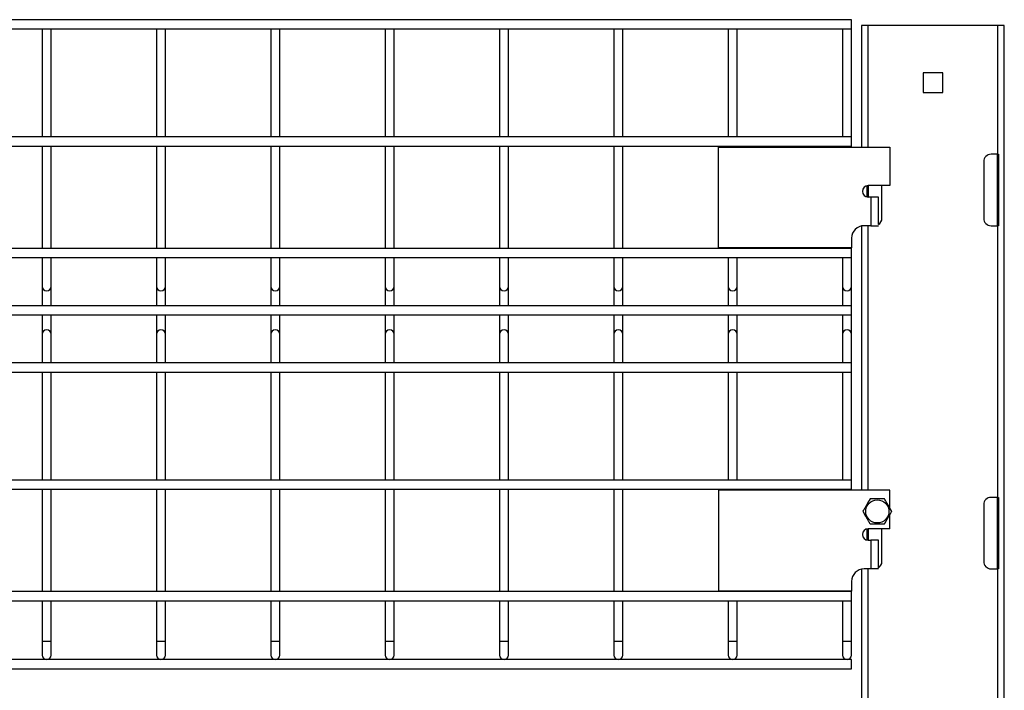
# Model space of a CAD drawing. Header units: inches. Extents: x 0.2 to 10.8, y 0.2 to 8.2.
# Tile 27 of 55: x 4.441 to 5.159, y 5.497 to 5.986. Entities that reach past the tile are written whole.
import ezdxf

# ---------------------------------------------------------------- set-up
doc = ezdxf.new("R2010")
doc.units = ezdxf.units.IN
doc.header["$MEASUREMENT"] = 0

msp = doc.modelspace()

# ---------------------------------------------------------------- linework, layer by layer
for p, q in [((5.0473, 5.9855), (3.63438, 5.9855)), ((5.0473, 5.98217), (5.0473, 5.9855)), ((3.63438, 5.97884), (5.0473, 5.97884)), ((4.4573, 5.97884), (4.4573, 5.90009)), ((4.46397, 5.90009), (4.46397, 5.97884)), ((4.54063, 5.97884), (4.54063, 5.90009)), ((4.5473, 5.90009), (4.5473, 5.97884)), ((4.62397, 5.97884), (4.62397, 5.90009)), ((4.63063, 5.90009), (4.63063, 5.97884)), ((4.7073, 5.97884), (4.7073, 5.90009)), ((4.71397, 5.90009), (4.71397, 5.97884)), ((4.79063, 5.97884), (4.79063, 5.90009)), ((4.7973, 5.90009), (4.7973, 5.97884)), ((4.87397, 5.97884), (4.87397, 5.90009)), ((4.88063, 5.90009), (4.88063, 5.97884)), ((4.9573, 5.97884), (4.9573, 5.90009)), ((4.96397, 5.90009), (4.96397, 5.97884)), ((5.04063, 5.97884), (5.04063, 5.90009)), ((5.0473, 5.97884), (5.0473, 5.98217)), ((5.0473, 5.90009), (5.0473, 5.97884)), ((5.05438, 5.98127), (5.05438, 5.89273)), ((5.05938, 5.98127), (5.05438, 5.98127)), ((5.15355, 5.98127), (5.05938, 5.98127)), ((5.05938, 5.89273), (5.05938, 5.98127)), ((5.15355, 5.98127), (5.15355, 5.88752)), ((5.15855, 5.98127), (5.15355, 5.98127)), ((5.15855, 2.01773), (5.15855, 5.98127)), ((5.11363, 5.94677), (5.09931, 5.94677)), ((5.09931, 5.94677), (5.09931, 5.93244)), ((5.11363, 5.93244), (5.11363, 5.94677)), ((5.09931, 5.93244), (5.11363, 5.93244)), ((5.0473, 5.90009), (3.63438, 5.90009)), ((5.0473, 5.89675), (5.0473, 5.90009)), ((3.63438, 5.89342), (5.0473, 5.89342)), ((4.4573, 5.89342), (4.4573, 5.81884)), ((4.46397, 5.81884), (4.46397, 5.89342)), ((4.54063, 5.89342), (4.54063, 5.81884)), ((4.5473, 5.81884), (4.5473, 5.89342)), ((4.62397, 5.89342), (4.62397, 5.81884)), ((4.63063, 5.81884), (4.63063, 5.89342)), ((4.7073, 5.89342), (4.7073, 5.81884)), ((4.71397, 5.81884), (4.71397, 5.89342)), ((4.79063, 5.89342), (4.79063, 5.81884)), ((4.7973, 5.81884), (4.7973, 5.89342)), ((4.87397, 5.89342), (4.87397, 5.81884)), ((4.88063, 5.81884), (4.88063, 5.89342)), ((4.95018, 5.89273), (5.07518, 5.89273)), ((4.95018, 5.81919), (4.95018, 5.89273)), ((4.9573, 5.89342), (4.9573, 5.89273)), ((4.96397, 5.89273), (4.96397, 5.89342)), ((5.04063, 5.89342), (5.04063, 5.89273)), ((5.0473, 5.89342), (5.0473, 5.89675)), ((5.0473, 5.89273), (5.0473, 5.89342)), ((5.07518, 5.89273), (5.07518, 5.8646)), ((5.15355, 5.88752), (5.14897, 5.88752)), ((5.15355, 5.88752), (5.15438, 5.88752)), ((5.15355, 5.83544), (5.15355, 5.88752)), ((5.15438, 5.88752), (5.15438, 5.83544)), ((5.14355, 5.8821), (5.14355, 5.84085)), ((5.05855, 5.85635), (5.05855, 5.86453)), ((5.07518, 5.8646), (5.05934, 5.8646)), ((5.05938, 5.8646), (5.05938, 5.85627)), ((5.06938, 5.84085), (5.06938, 5.8646)), ((5.06118, 5.85627), (5.05934, 5.85627)), ((5.06118, 5.85627), (5.06118, 5.83544)), ((5.06676, 5.85627), (5.06118, 5.85627)), ((5.06676, 5.83621), (5.06676, 5.85627)), ((5.05438, 5.83521), (5.05438, 5.64273)), ((5.06118, 5.83544), (5.05638, 5.83544)), ((5.05938, 5.64273), (5.05938, 5.83544)), ((5.06118, 5.83544), (5.06675, 5.83544)), ((5.14897, 5.83544), (5.15355, 5.83544)), ((5.15355, 5.83544), (5.15355, 5.63752)), ((5.15438, 5.83544), (5.15355, 5.83544)), ((5.0473, 5.82635), (5.0473, 5.81919)), ((5.0473, 5.81884), (3.63438, 5.81884)), ((5.0473, 5.81919), (4.95018, 5.81919)), ((4.9573, 5.81919), (4.9573, 5.81884)), ((4.96397, 5.81884), (4.96397, 5.81919)), ((5.04063, 5.81919), (5.04063, 5.81884)), ((5.0473, 5.81884), (5.0473, 5.81919)), ((5.0473, 5.8155), (5.0473, 5.81884)), ((5.0473, 5.81217), (5.0473, 5.8155)), ((3.63438, 5.81217), (5.0473, 5.81217)), ((4.4573, 5.81217), (4.4573, 5.81196)), ((4.4573, 5.81196), (4.4573, 5.79121)), ((4.46063, 5.81196), (4.4573, 5.81196)), ((4.46397, 5.81196), (4.46063, 5.81196)), ((4.46397, 5.81196), (4.46397, 5.81217)), ((4.46397, 5.79121), (4.46397, 5.81196)), ((4.54063, 5.81217), (4.54063, 5.81196)), ((4.54063, 5.81196), (4.54063, 5.79121)), ((4.54397, 5.81196), (4.54063, 5.81196)), ((4.5473, 5.81196), (4.54397, 5.81196)), ((4.5473, 5.81196), (4.5473, 5.81217)), ((4.5473, 5.79121), (4.5473, 5.81196)), ((4.62397, 5.81217), (4.62397, 5.81196)), ((4.62397, 5.81196), (4.62397, 5.79121)), ((4.6273, 5.81196), (4.62397, 5.81196)), ((4.63063, 5.81196), (4.6273, 5.81196)), ((4.63063, 5.81196), (4.63063, 5.81217)), ((4.63063, 5.79121), (4.63063, 5.81196)), ((4.7073, 5.81217), (4.7073, 5.81196)), ((4.7073, 5.81196), (4.7073, 5.79121)), ((4.71063, 5.81196), (4.7073, 5.81196)), ((4.71397, 5.81196), (4.71063, 5.81196)), ((4.71397, 5.81196), (4.71397, 5.81217)), ((4.71397, 5.79121), (4.71397, 5.81196)), ((4.79063, 5.81217), (4.79063, 5.81196)), ((4.79063, 5.81196), (4.79063, 5.79121)), ((4.79397, 5.81196), (4.79063, 5.81196)), ((4.7973, 5.81196), (4.79397, 5.81196)), ((4.7973, 5.81196), (4.7973, 5.81217)), ((4.7973, 5.79121), (4.7973, 5.81196)), ((4.87397, 5.81217), (4.87397, 5.81196)), ((4.87397, 5.81196), (4.87397, 5.79121)), ((4.8773, 5.81196), (4.87397, 5.81196)), ((4.88063, 5.81196), (4.8773, 5.81196)), ((4.88063, 5.81196), (4.88063, 5.81217)), ((4.88063, 5.79121), (4.88063, 5.81196)), ((4.9573, 5.81217), (4.9573, 5.81196)), ((4.9573, 5.81196), (4.9573, 5.79121)), ((4.96063, 5.81196), (4.9573, 5.81196)), ((4.96397, 5.81196), (4.96063, 5.81196)), ((4.96397, 5.81196), (4.96397, 5.81217)), ((4.96397, 5.79121), (4.96397, 5.81196)), ((5.04063, 5.81217), (5.04063, 5.81196)), ((5.04063, 5.81196), (5.04063, 5.79121)), ((5.04397, 5.81196), (5.04063, 5.81196)), ((5.0473, 5.81196), (5.04397, 5.81196)), ((5.0473, 5.81196), (5.0473, 5.81217)), ((5.0473, 5.79121), (5.0473, 5.81196)), ((4.4573, 5.79121), (4.4573, 5.77704)), ((4.46397, 5.77704), (4.46397, 5.79121)), ((4.54063, 5.79121), (4.54063, 5.77704)), ((4.5473, 5.77704), (4.5473, 5.79121)), ((4.62397, 5.79121), (4.62397, 5.77704)), ((4.63063, 5.77704), (4.63063, 5.79121)), ((4.7073, 5.79121), (4.7073, 5.77704)), ((4.71397, 5.77704), (4.71397, 5.79121)), ((4.79063, 5.79121), (4.79063, 5.77704)), ((4.7973, 5.77704), (4.7973, 5.79121)), ((4.87397, 5.79121), (4.87397, 5.77704)), ((4.88063, 5.77704), (4.88063, 5.79121)), ((4.9573, 5.79121), (4.9573, 5.77704)), ((4.96397, 5.77704), (4.96397, 5.79121)), ((5.04063, 5.79121), (5.04063, 5.77704)), ((5.0473, 5.77704), (5.0473, 5.79121)), ((5.0473, 5.77704), (3.63438, 5.77704)), ((5.0473, 5.77371), (5.0473, 5.77704)), ((3.63438, 5.77038), (5.0473, 5.77038)), ((4.4573, 5.77038), (4.4573, 5.75621)), ((4.46397, 5.75621), (4.46397, 5.77038)), ((4.54063, 5.77038), (4.54063, 5.75621)), ((4.5473, 5.75621), (4.5473, 5.77038)), ((4.62397, 5.77038), (4.62397, 5.75621)), ((4.63063, 5.75621), (4.63063, 5.77038)), ((4.7073, 5.77038), (4.7073, 5.75621)), ((4.71397, 5.75621), (4.71397, 5.77038)), ((4.79063, 5.77038), (4.79063, 5.75621)), ((4.7973, 5.75621), (4.7973, 5.77038)), ((4.87397, 5.77038), (4.87397, 5.75621)), ((4.88063, 5.75621), (4.88063, 5.77038)), ((4.9573, 5.77038), (4.9573, 5.75621)), ((4.96397, 5.75621), (4.96397, 5.77038)), ((5.04063, 5.77038), (5.04063, 5.75621)), ((5.0473, 5.77038), (5.0473, 5.77371)), ((5.0473, 5.75621), (5.0473, 5.77038)), ((4.4573, 5.75621), (4.4573, 5.73546)), ((4.46397, 5.73546), (4.46397, 5.75621)), ((4.54063, 5.75621), (4.54063, 5.73546)), ((4.5473, 5.73546), (4.5473, 5.75621)), ((4.62397, 5.75621), (4.62397, 5.73546)), ((4.63063, 5.73546), (4.63063, 5.75621)), ((4.7073, 5.75621), (4.7073, 5.73546)), ((4.71397, 5.73546), (4.71397, 5.75621)), ((4.79063, 5.75621), (4.79063, 5.73546)), ((4.7973, 5.73546), (4.7973, 5.75621)), ((4.87397, 5.75621), (4.87397, 5.73546)), ((4.88063, 5.73546), (4.88063, 5.75621)), ((4.9573, 5.75621), (4.9573, 5.73546)), ((4.96397, 5.73546), (4.96397, 5.75621)), ((5.04063, 5.75621), (5.04063, 5.73546)), ((5.0473, 5.73546), (5.0473, 5.75621)), ((5.0473, 5.7355), (3.63438, 5.7355)), ((5.0473, 5.73217), (5.0473, 5.7355)), ((3.63438, 5.72884), (5.0473, 5.72884)), ((4.4573, 5.72884), (4.4573, 5.65009)), ((4.46397, 5.65009), (4.46397, 5.72884)), ((4.54063, 5.72884), (4.54063, 5.65009)), ((4.5473, 5.65009), (4.5473, 5.72884)), ((4.62397, 5.72884), (4.62397, 5.65009)), ((4.63063, 5.65009), (4.63063, 5.72884)), ((4.7073, 5.72884), (4.7073, 5.65009)), ((4.71397, 5.65009), (4.71397, 5.72884)), ((4.79063, 5.72884), (4.79063, 5.65009)), ((4.7973, 5.65009), (4.7973, 5.72884)), ((4.87397, 5.72884), (4.87397, 5.65009)), ((4.88063, 5.65009), (4.88063, 5.72884)), ((4.9573, 5.72884), (4.9573, 5.65009)), ((4.96397, 5.65009), (4.96397, 5.72884)), ((5.04063, 5.72884), (5.04063, 5.65009)), ((5.0473, 5.72884), (5.0473, 5.73217)), ((5.0473, 5.65009), (5.0473, 5.72884)), ((5.0473, 5.65009), (3.63438, 5.65009)), ((5.0473, 5.64675), (5.0473, 5.65009)), ((3.63438, 5.64342), (5.0473, 5.64342)), ((4.4573, 5.64342), (4.4573, 5.56884)), ((4.46397, 5.56884), (4.46397, 5.64342)), ((4.54063, 5.64342), (4.54063, 5.56884)), ((4.5473, 5.56884), (4.5473, 5.64342)), ((4.62397, 5.64342), (4.62397, 5.56884)), ((4.63063, 5.56884), (4.63063, 5.64342)), ((4.7073, 5.64342), (4.7073, 5.56884)), ((4.71397, 5.56884), (4.71397, 5.64342)), ((4.79063, 5.64342), (4.79063, 5.56884)), ((4.7973, 5.56884), (4.7973, 5.64342)), ((4.87397, 5.64342), (4.87397, 5.56884)), ((4.88063, 5.56884), (4.88063, 5.64342)), ((4.95018, 5.64273), (4.95018, 5.56919)), ((5.07518, 5.64273), (4.95018, 5.64273)), ((4.9573, 5.64342), (4.9573, 5.64273)), ((4.96397, 5.64273), (4.96397, 5.64342)), ((5.04063, 5.64342), (5.04063, 5.64273)), ((5.0473, 5.64342), (5.0473, 5.64675)), ((5.0473, 5.64273), (5.0473, 5.64342)), ((5.07518, 5.62966), (5.07518, 5.64273)), ((5.15355, 5.63752), (5.14897, 5.63752)), ((5.15355, 5.63752), (5.15438, 5.63752)), ((5.15355, 5.58544), (5.15355, 5.63752)), ((5.15438, 5.63752), (5.15438, 5.58544)), ((5.14355, 5.6321), (5.14355, 5.59085)), ((5.07518, 5.6146), (5.07518, 5.62496)), ((5.05855, 5.60635), (5.05855, 5.61453)), ((5.07518, 5.6146), (5.05934, 5.6146)), ((5.05938, 5.6146), (5.05938, 5.60627)), ((5.06938, 5.59085), (5.06938, 5.6146)), ((5.05934, 5.60627), (5.06118, 5.60627)), ((5.06118, 5.60627), (5.06118, 5.58544)), ((5.06676, 5.60627), (5.06118, 5.60627)), ((5.06676, 5.58621), (5.06676, 5.60627)), ((5.05438, 5.58521), (5.05438, 2.01773)), ((5.06118, 5.58544), (5.05638, 5.58544)), ((5.05938, 5.13752), (5.05938, 5.58544)), ((5.06675, 5.58544), (5.06118, 5.58544)), ((5.14897, 5.58544), (5.15355, 5.58544)), ((5.15355, 5.58544), (5.15355, 5.13752)), ((5.15438, 5.58544), (5.15355, 5.58544)), ((5.0473, 5.57635), (5.0473, 5.56919)), ((5.0473, 5.56884), (3.63438, 5.56884)), ((5.0473, 5.56919), (4.95018, 5.56919)), ((4.9573, 5.56919), (4.9573, 5.56884)), ((4.96397, 5.56884), (4.96397, 5.56919)), ((5.04063, 5.56919), (5.04063, 5.56884)), ((5.0473, 5.56884), (5.0473, 5.56919)), ((5.0473, 5.5655), (5.0473, 5.56884)), ((3.63438, 5.56217), (5.0473, 5.56217)), ((4.4573, 5.56217), (4.4573, 5.53267)), ((4.46397, 5.53267), (4.46397, 5.56217)), ((4.54063, 5.56217), (4.54063, 5.53267)), ((4.5473, 5.53267), (4.5473, 5.56217)), ((4.62397, 5.56217), (4.62397, 5.53267)), ((4.63063, 5.53267), (4.63063, 5.56217)), ((4.7073, 5.56217), (4.7073, 5.53267)), ((4.71397, 5.53267), (4.71397, 5.56217)), ((4.79063, 5.56217), (4.79063, 5.53267)), ((4.7973, 5.53267), (4.7973, 5.56217)), ((4.87397, 5.56217), (4.87397, 5.53267)), ((4.88063, 5.53267), (4.88063, 5.56217)), ((4.9573, 5.56217), (4.9573, 5.53267)), ((4.96397, 5.53267), (4.96397, 5.56217)), ((5.04063, 5.56217), (5.04063, 5.53267)), ((5.0473, 5.56217), (5.0473, 5.5655)), ((5.0473, 5.53267), (5.0473, 5.56217)), ((4.4573, 5.53267), (4.4573, 5.52267)), ((4.4573, 5.53267), (4.46397, 5.53267)), ((4.46397, 5.52267), (4.46397, 5.53267)), ((4.54063, 5.53267), (4.54063, 5.52267)), ((4.54063, 5.53267), (4.5473, 5.53267)), ((4.5473, 5.52267), (4.5473, 5.53267)), ((4.62397, 5.53267), (4.62397, 5.52267)), ((4.62397, 5.53267), (4.63063, 5.53267)), ((4.63063, 5.52267), (4.63063, 5.53267)), ((4.7073, 5.53267), (4.7073, 5.52267)), ((4.7073, 5.53267), (4.71397, 5.53267)), ((4.71397, 5.52267), (4.71397, 5.53267)), ((4.79063, 5.53267), (4.79063, 5.52267)), ((4.79063, 5.53267), (4.7973, 5.53267)), ((4.7973, 5.52267), (4.7973, 5.53267)), ((4.87397, 5.53267), (4.87397, 5.52267)), ((4.87397, 5.53267), (4.88063, 5.53267)), ((4.88063, 5.52267), (4.88063, 5.53267)), ((4.9573, 5.53267), (4.9573, 5.52267)), ((4.9573, 5.53267), (4.96397, 5.53267)), ((4.96397, 5.52267), (4.96397, 5.53267)), ((5.04063, 5.53267), (5.04063, 5.52267)), ((5.04063, 5.53267), (5.0473, 5.53267)), ((5.0473, 5.52267), (5.0473, 5.53267)), ((5.0473, 5.51934), (3.63438, 5.51934)), ((5.0473, 5.516), (5.0473, 5.51934)), ((3.63438, 5.51267), (5.0473, 5.51267)), ((5.0473, 5.51267), (5.0473, 5.516))]:
    msp.add_line(p, q)
at = {"flags": 128}
msp.add_lwpolyline([(5.04063, 5.52267), (5.04089, 5.52139), (5.04161, 5.52031), (5.04269, 5.51959), (5.04397, 5.51934), (5.04524, 5.51959), (5.04633, 5.52031), (5.04705, 5.52139), (5.0473, 5.52267), (5.0473, 5.52267)], dxfattribs=at)
msp.add_circle((5.06601, 5.62731), 0.00846)
for centre, radius, start, end in [((5.14897, 5.8821), 0.00542, 90, 180), ((5.05934, 5.86044), 0.00417, 90, 270), ((5.05638, 5.82635), 0.00908, 90, 180), ((5.06397, 5.84085), 0.00542, 301.02317, 0), ((5.14897, 5.84085), 0.00542, 180, 270), ((4.46063, 5.79121), 0.00333, 180, 0), ((4.54397, 5.79121), 0.00333, 180, 0), ((4.6273, 5.79121), 0.00333, 180, 0), ((4.71063, 5.79121), 0.00333, 180, 0), ((4.79397, 5.79121), 0.00333, 180, 0), ((4.8773, 5.79121), 0.00333, 180, 0), ((4.96063, 5.79121), 0.00333, 180, 0), ((5.04397, 5.79121), 0.00333, 180, 0), ((4.46063, 5.75621), 0.00333, 90, 180), ((4.46063, 5.75621), 0.00333, 0, 90), ((4.54397, 5.75621), 0.00333, 90, 180), ((4.54397, 5.75621), 0.00333, 0, 90), ((4.6273, 5.75621), 0.00333, 90, 180), ((4.6273, 5.75621), 0.00333, 0, 90), ((4.71063, 5.75621), 0.00333, 90, 180), ((4.71063, 5.75621), 0.00333, 0, 90), ((4.79397, 5.75621), 0.00333, 90, 180), ((4.79397, 5.75621), 0.00333, 0, 90), ((4.8773, 5.75621), 0.00333, 90, 180), ((4.8773, 5.75621), 0.00333, 0, 90), ((4.96063, 5.75621), 0.00333, 90, 180), ((4.96063, 5.75621), 0.00333, 0, 90), ((5.04397, 5.75621), 0.00333, 90, 180), ((5.04397, 5.75621), 0.00333, 0, 90), ((5.14897, 5.6321), 0.00542, 90, 180), ((5.05934, 5.61044), 0.00417, 90, 270), ((5.06397, 5.59085), 0.00542, 301.02317, 0), ((5.14897, 5.59085), 0.00542, 180, 270), ((5.05638, 5.57635), 0.00908, 90, 180), ((4.46063, 5.52267), 0.00333, 180, 0), ((4.54397, 5.52267), 0.00333, 180, 0), ((4.6273, 5.52267), 0.00333, 180, 0), ((4.71063, 5.52267), 0.00333, 180, 0), ((4.79397, 5.52267), 0.00333, 180, 0), ((4.8773, 5.52267), 0.00333, 180, 0), ((4.96063, 5.52267), 0.00333, 180, 0)]:
    msp.add_arc(centre, radius, start, end)
for points in [[(5.06075, 5.63643), (5.05989, 5.63494), (5.05902, 5.63343), (5.0579, 5.63149), (5.05767, 5.6311), (5.05723, 5.63033), (5.05701, 5.62995), (5.05635, 5.62881), (5.05592, 5.62806), (5.05549, 5.62731)], [(5.07127, 5.63643), (5.06955, 5.63643), (5.06781, 5.63643), (5.06557, 5.63643), (5.06512, 5.63643), (5.06423, 5.63643), (5.06379, 5.63643), (5.06248, 5.63643), (5.06161, 5.63643), (5.06075, 5.63643)], [(5.07653, 5.62731), (5.07568, 5.6288), (5.0748, 5.63031), (5.07368, 5.63225), (5.07346, 5.63264), (5.07302, 5.63341), (5.07279, 5.63379), (5.07214, 5.63493), (5.0717, 5.63568), (5.07127, 5.63643)], [(5.05549, 5.62731), (5.05634, 5.62582), (5.05722, 5.62431), (5.05834, 5.62238), (5.05856, 5.62199), (5.059, 5.62122), (5.05923, 5.62083), (5.05988, 5.61969), (5.06032, 5.61894), (5.06075, 5.6182)], [(5.07127, 5.6182), (5.07213, 5.61969), (5.073, 5.6212), (5.07412, 5.62313), (5.07435, 5.62352), (5.07479, 5.62429), (5.07501, 5.62468), (5.07567, 5.62582), (5.0761, 5.62657), (5.07653, 5.62731)], [(5.06075, 5.6182), (5.06247, 5.6182), (5.06421, 5.6182), (5.06645, 5.6182), (5.0669, 5.6182), (5.06779, 5.6182), (5.06823, 5.6182), (5.06954, 5.6182), (5.07041, 5.6182), (5.07127, 5.6182)]]:
    msp.add_open_spline(points, degree=3, knots=[0, 0, 0, 0, 0.5, 0.5, 0.625, 0.625, 0.75, 0.75, 1, 1, 1, 1])

doc.saveas('drawing.dxf')
